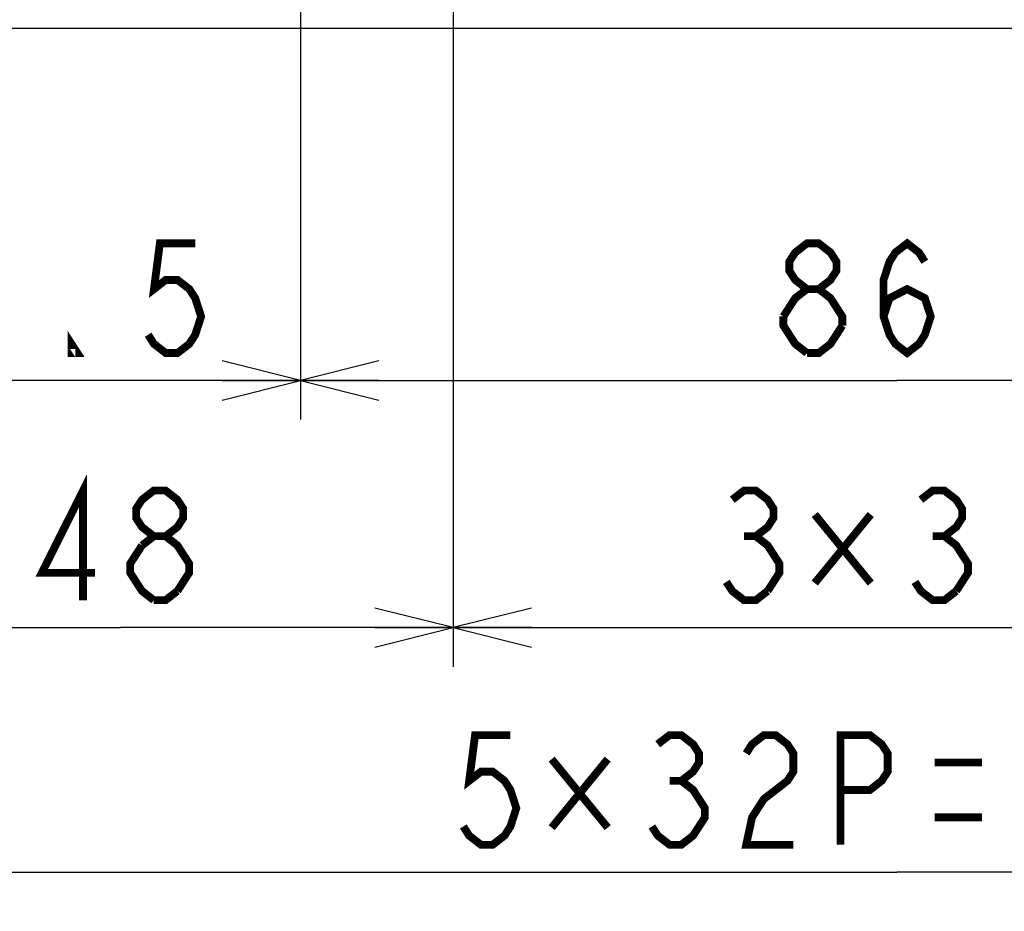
# Model space of a CAD drawing. Extents: x 29 to 410, y 35 to 287.
# Tile 26 of 46: x 243 to 268, y 77 to 100. Entities that reach past the tile are written whole.
import ezdxf

# ---------------------------------------------------------------- set-up
doc = ezdxf.new("R2010")
doc.units = 0
doc.header["$LTSCALE"] = 23.1
doc.layers.get('0').update_dxf_attribs({"linetype": 'CONTINUOUS'})
doc.layers.add('ALL_DIM', color=7, linetype='CONTINUOUS')
doc.dimstyles.get("Standard").update_dxf_attribs({"dimtxt": 2.5, "dimasz": 2.5, "dimexe": 1.25, "dimexo": 0.625, "dimtad": 1, "dimcen": 2.5, "dimazin": 3, "dimtfac": 1, "dimtmove": 0, "dimatfit": 3})

# ---------------------------------------------------------------- blocks, each defined once
blk = doc.blocks.new('_OPEN')
at = {"color": 0, "linetype": 'BYBLOCK'}
for p, q in [((0, 0), (-1, 0.25)), ((-1, -0.25), (0, 0)), ((-1, 0), (0, 0))]:
    blk.add_line(p, q, dxfattribs=at)
blk = doc.blocks.new('*D14')
at = {"layer": 'ALL_DIM', "color": 2, "linetype": 'CONTINUOUS'}
for p, q in [((237.052, 110.441), (237.052, 76.845)), ((293.692, 110.441), (293.692, 76.845)), ((237.052, 77.845), (265.372, 77.845)), ((293.692, 77.845), (265.372, 77.845))]:
    blk.add_line(p, q, dxfattribs=at)
at = {"layer": 'ALL_DIM', "color": 2, "linetype": 'CONTINUOUS', "xscale": 2, "yscale": 2, "zscale": 2, "rotation": 180}
blk.add_blockref('_OPEN', (237.052, 77.845), dxfattribs=at)
at = {"layer": 'ALL_DIM', "color": 2, "linetype": 'CONTINUOUS', "xscale": 2, "yscale": 2, "zscale": 2}
blk.add_blockref('_OPEN', (293.692, 77.845), dxfattribs=at)
blk = doc.blocks.new('*D15')
at = {"layer": 'ALL_DIM', "color": 2, "linetype": 'CONTINUOUS'}
for p, q in [((254.044, 123.893), (254.044, 83.091)), ((288.028, 123.893), (288.028, 83.091)), ((254.044, 84.091), (271.036, 84.091)), ((288.028, 84.091), (271.036, 84.091))]:
    blk.add_line(p, q, dxfattribs=at)
at = {"layer": 'ALL_DIM', "color": 2, "linetype": 'CONTINUOUS', "xscale": 2, "yscale": 2, "zscale": 2, "rotation": 180}
blk.add_blockref('_OPEN', (254.044, 84.091), dxfattribs=at)
at = {"layer": 'ALL_DIM', "color": 2, "linetype": 'CONTINUOUS', "xscale": 2, "yscale": 2, "zscale": 2}
blk.add_blockref('_OPEN', (288.028, 84.091), dxfattribs=at)
blk = doc.blocks.new('*D16')
at = {"layer": 'ALL_DIM', "color": 2, "linetype": 'CONTINUOUS'}
for p, q in [((254.044, 123.893), (254.044, 83.091)), ((237.052, 110.441), (237.052, 83.091)), ((237.052, 84.091), (245.548, 84.091)), ((254.044, 84.091), (245.548, 84.091))]:
    blk.add_line(p, q, dxfattribs=at)
at = {"layer": 'ALL_DIM', "color": 2, "linetype": 'CONTINUOUS', "xscale": 2, "yscale": 2, "zscale": 2, "rotation": 180}
blk.add_blockref('_OPEN', (237.052, 84.091), dxfattribs=at)
at = {"layer": 'ALL_DIM', "color": 2, "linetype": 'CONTINUOUS', "xscale": 2, "yscale": 2, "zscale": 2}
blk.add_blockref('_OPEN', (254.044, 84.091), dxfattribs=at)
blk = doc.blocks.new('*D17')
at = {"layer": 'ALL_DIM', "color": 2, "linetype": 'CONTINUOUS'}
for p, q in [((250.15, 102.37), (250.15, 89.404)), ((230.857, 101.06), (230.857, 89.404)), ((230.857, 90.404), (240.504, 90.404)), ((250.15, 90.404), (240.504, 90.404))]:
    blk.add_line(p, q, dxfattribs=at)
at = {"layer": 'ALL_DIM', "color": 2, "linetype": 'CONTINUOUS', "xscale": 2, "yscale": 2, "zscale": 2, "rotation": 180}
blk.add_blockref('_OPEN', (230.857, 90.404), dxfattribs=at)
at = {"layer": 'ALL_DIM', "color": 2, "linetype": 'CONTINUOUS', "xscale": 2, "yscale": 2, "zscale": 2}
blk.add_blockref('_OPEN', (250.15, 90.404), dxfattribs=at)
blk = doc.blocks.new('*D18')
at = {"layer": 'ALL_DIM', "color": 2, "linetype": 'CONTINUOUS'}
for p, q in [((250.15, 102.37), (250.15, 89.404)), ((280.594, 102.37), (280.594, 89.404)), ((250.15, 90.404), (265.372, 90.404)), ((280.594, 90.404), (265.372, 90.404))]:
    blk.add_line(p, q, dxfattribs=at)
at = {"layer": 'ALL_DIM', "color": 2, "linetype": 'CONTINUOUS', "xscale": 2, "yscale": 2, "zscale": 2, "rotation": 180}
blk.add_blockref('_OPEN', (250.15, 90.404), dxfattribs=at)
at = {"layer": 'ALL_DIM', "color": 2, "linetype": 'CONTINUOUS', "xscale": 2, "yscale": 2, "zscale": 2}
blk.add_blockref('_OPEN', (280.594, 90.404), dxfattribs=at)
blk = doc.blocks.new('*D19')
at = {"layer": 'ALL_DIM', "color": 2, "linetype": 'CONTINUOUS'}
for p, q in [((218.126, 103.37), (218.126, 108.37)), ((218.126, 108.37), (218.126, 102.715)), ((249.15, 103.37), (217.126, 103.37)), ((218.126, 92.878), (218.126, 102.715)), ((229.857, 102.06), (217.126, 102.06)), ((218.126, 102.06), (218.126, 92.878))]:
    blk.add_line(p, q, dxfattribs=at)
at = {"layer": 'ALL_DIM', "color": 2, "linetype": 'CONTINUOUS', "xscale": 2, "yscale": 2, "zscale": 2}
for p, rotation in [((218.126, 103.37), 270), ((218.126, 102.06), 90)]:
    blk.add_blockref('_OPEN', p, dxfattribs=dict(at, rotation=rotation))

msp = doc.modelspace()

# ---------------------------------------------------------------- linework, layer by layer
at = {"color": 3, "linetype": 'CONTINUOUS'}
msp.add_line((233.512, 99.405), (297.232, 99.405), dxfattribs=at)
at = {"layer": 'ALL_DIM', "color": 2, "linetype": 'CONTINUOUS', "const_width": 0.2}
for points in [[(247.458, 93.904), (246.555, 93.904), (246.404, 92.737), (246.705, 92.971), (247.006, 92.971), (247.307, 92.737), (247.458, 92.504), (247.608, 92.037), (247.458, 91.571), (247.307, 91.337), (247.006, 91.104), (246.705, 91.104), (246.404, 91.337), (246.254, 91.571)], [(263.079, 92.737), (262.778, 92.971), (262.627, 93.204), (262.627, 93.437), (262.778, 93.671), (263.079, 93.904), (263.38, 93.904), (263.681, 93.671), (263.831, 93.437), (263.831, 93.204), (263.681, 92.971), (263.38, 92.737)], [(265.035, 92.037), (265.186, 92.504), (265.637, 92.737), (266.089, 92.504), (266.239, 92.037), (266.089, 91.571), (265.938, 91.337), (265.637, 91.104), (265.336, 91.337), (265.186, 91.571), (265.035, 92.037), (265.035, 92.971), (265.186, 93.437), (265.336, 93.671), (265.637, 93.904), (265.938, 93.671), (266.089, 93.437)], [(262.477, 92.037), (262.778, 92.504), (263.079, 92.737), (263.38, 92.737), (263.681, 92.504), (263.831, 92.271), (263.982, 92.037), (263.982, 91.804)], [(263.079, 91.104), (262.778, 91.337), (262.627, 91.571), (262.477, 91.804), (262.477, 92.037)], [(263.982, 91.804), (263.681, 91.337), (263.38, 91.104), (263.079, 91.104)], [(244.448, 91.104), (244.297, 91.104), (244.297, 91.337), (244.448, 91.104)], [(244.594, 84.791), (244.594, 87.591), (243.54, 85.491), (244.895, 85.491)], [(246.4, 86.425), (246.099, 86.658), (245.948, 86.891), (245.948, 87.125), (246.099, 87.358), (246.4, 87.591), (246.701, 87.591), (247.002, 87.358), (247.152, 87.125), (247.152, 86.891), (247.002, 86.658), (246.701, 86.425)], [(261.171, 87.358), (261.472, 87.591), (261.773, 87.591), (262.074, 87.358), (262.224, 87.125), (262.224, 86.891), (262.074, 86.658), (261.773, 86.425), (262.074, 86.191), (262.224, 85.958), (262.375, 85.725), (262.375, 85.491), (262.074, 85.025)], [(265.987, 87.358), (266.288, 87.591), (266.589, 87.591), (266.89, 87.358), (267.04, 87.125), (267.04, 86.891), (266.89, 86.658), (266.589, 86.425), (266.89, 86.191), (267.04, 85.958), (267.191, 85.725), (267.191, 85.491), (266.89, 85.025)], [(263.278, 86.979), (264.708, 85.229)], [(264.708, 86.979), (263.278, 85.229)], [(246.099, 86.191), (246.4, 86.425), (246.701, 86.425), (247.002, 86.191), (247.152, 85.958), (247.303, 85.725), (247.303, 85.491), (247.002, 85.025)], [(261.472, 86.425), (261.773, 86.425)], [(266.288, 86.425), (266.589, 86.425)], [(246.4, 84.791), (246.099, 85.025), (245.948, 85.258), (245.798, 85.491), (245.798, 85.725), (246.099, 86.191)], [(262.074, 85.025), (261.773, 84.791), (261.472, 84.791), (261.171, 85.025), (261.02, 85.258)], [(266.89, 85.025), (266.589, 84.791), (266.288, 84.791), (265.987, 85.025), (265.836, 85.258)], [(247.002, 85.025), (246.701, 84.791), (246.4, 84.791)], [(255.507, 81.345), (254.604, 81.345), (254.453, 80.178), (254.754, 80.412), (255.055, 80.412), (255.356, 80.178), (255.507, 79.945), (255.657, 79.478), (255.507, 79.012), (255.356, 78.778), (255.055, 78.545), (254.754, 78.545), (254.453, 78.778), (254.303, 79.012)], [(259.269, 81.112), (259.57, 81.345), (259.871, 81.345), (260.172, 81.112), (260.323, 80.878), (260.323, 80.645), (260.172, 80.412), (259.871, 80.178), (260.172, 79.945), (260.323, 79.712), (260.473, 79.478), (260.473, 79.245), (260.323, 79.012), (260.172, 78.778), (259.871, 78.545), (259.57, 78.545), (259.269, 78.778), (259.119, 79.012)], [(261.527, 80.878), (261.677, 81.112), (261.978, 81.345), (262.279, 81.345), (262.58, 81.112), (262.731, 80.878), (262.731, 80.412), (262.58, 80.178), (262.279, 79.945), (261.978, 79.712), (261.677, 79.245), (261.527, 78.545), (262.731, 78.545)], [(263.935, 78.545), (263.935, 81.345), (264.687, 81.345), (264.988, 81.112), (265.139, 80.878), (265.139, 80.412), (264.988, 80.178), (264.687, 79.945), (263.935, 79.945)], [(256.56, 80.732), (257.99, 78.982)], [(257.99, 80.732), (256.56, 78.982)], [(266.343, 80.645), (267.547, 80.645)], [(259.57, 80.178), (259.871, 80.178)], [(266.343, 79.245), (267.547, 79.245)]]:
    msp.add_lwpolyline(points, dxfattribs=at)

# ---------------------------------------------------------------- dimensions: what is measured, and where the dimension line sits
at = {"layer": 'ALL_DIM', "color": 2, "linetype": 'CONTINUOUS'}
for base, p1, p2, angle, picture, middle in [((237.052, 84.091), (254.044, 123.893), (237.052, 110.441), 180, '*D16', (242.938, 84.791)), ((254.044, 84.091), (288.028, 123.893), (254.044, 123.893), 180, '*D15', (260.418, 84.791)), ((218.126, 102.06), (249.15, 103.37), (229.857, 102.06), 270, '*D19', (217.426, 92.878))]:
    dim = msp.add_linear_dim(base=base, p1=p1, p2=p2, angle=angle, dimstyle='Standard', dxfattribs=at)
    dim.commit()
    dim.dimension.update_dxf_attribs({"geometry": picture, "text_midpoint": middle, "dimtype": 128})
for base, p1, p2, picture, middle in [((293.692, 77.845), (237.052, 110.441), (293.692, 110.441), '*D14', (253.701, 78.545)), ((250.15, 90.404), (230.857, 101.06), (250.15, 102.37), '*D17', (238.428, 91.104)), ((280.594, 90.404), (250.15, 102.37), (280.594, 102.37), '*D18', (262.025, 91.104))]:
    dim = msp.add_linear_dim(base=base, p1=p1, p2=p2, dimstyle='Standard', dxfattribs=at)
    dim.commit()
    dim.dimension.update_dxf_attribs({"geometry": picture, "text_midpoint": middle, "dimtype": 128})

doc.saveas('drawing.dxf')
